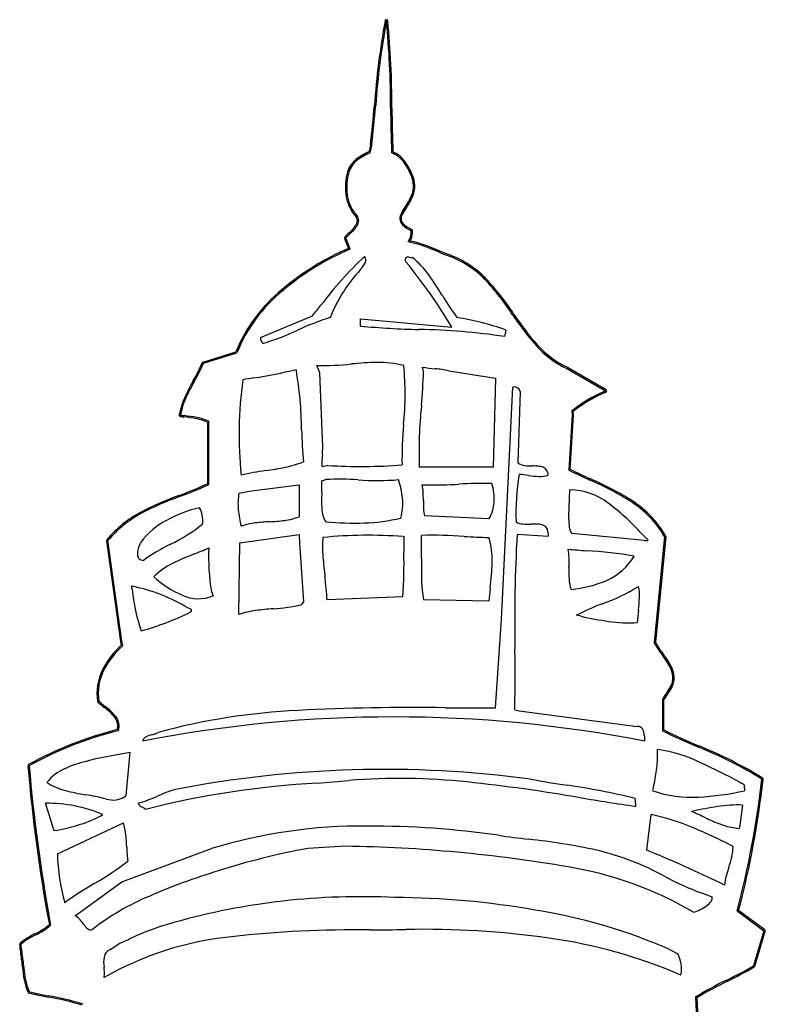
# Model space of a CAD drawing. Extents: x -200 to 132, y -210 to 111.
# Tile 3 of 14: x -67 to -53, y 0 to 19. Entities that reach past the tile are written whole.
import ezdxf

# ---------------------------------------------------------------- set-up
doc = ezdxf.new("R2010")
doc.units = 0

msp = doc.modelspace()

# ---------------------------------------------------------------- linework, layer by layer
at = {"color": 1, "linetype": 'CONTINUOUS'}
for p, q in [((-60.582149, 16.482277), (-60.550644, 16.625122)), ((-60.970789, 14.608437), (-61.054819, 14.826907)), ((-59.239664, 14.548132), (-59.143164, 14.507602)), ((-59.886819, 14.364747), (-59.902574, 14.417267)), ((-62.710179, 12.894247), (-61.701839, 13.314387)), ((-60.769114, 13.112717), (-60.769114, 13.255567)), ((-60.769114, 13.255567), (-58.996109, 13.095912)), ((-57.945754, 13.037092), (-57.970964, 12.911052)), ((-63.819359, 12.390072), (-63.172339, 12.591742)), ((-61.558984, 12.205212), (-61.617804, 12.348057)), ((-59.542299, 12.230422), (-59.567504, 12.316547)), ((-56.760949, 12.289242), (-56.008894, 11.854392)), ((-61.500164, 10.759912), (-61.558984, 12.205212)), ((-59.054934, 12.247227), (-58.147424, 12.104372)), ((-58.147424, 12.104372), (-58.189434, 10.373387)), ((-58.029784, 7.407172), (-57.811304, 11.927912)), ((-57.668454, 11.843887), (-57.710469, 10.457412)), ((-56.008894, 11.854392), (-56.155944, 11.785067)), ((-56.653809, 11.381727), (-56.718934, 10.314567)), ((-56.660114, 11.465762), (-56.653809, 11.381727)), ((-63.718524, 10.112892), (-63.718524, 11.264087)), ((-61.405639, 10.404902), (-61.505424, 10.378637)), ((-58.189434, 10.373387), (-59.626324, 10.373387)), ((-63.718524, 10.033067), (-63.718524, 10.112892)), ((-62.886644, 9.911227), (-61.962324, 10.028867)), ((-61.962324, 10.028867), (-61.962324, 9.407052)), ((-61.522229, 10.107642), (-61.441344, 10.129697)), ((-59.569609, 10.028867), (-59.500284, 10.028867)), ((-63.130324, 9.868162), (-62.886644, 9.911227)), ((-56.718934, 9.423857), (-56.702129, 9.928032)), ((-58.273464, 9.365037), (-59.525489, 9.423857)), ((-63.113519, 8.902887), (-61.962324, 9.062537)), ((-61.962324, 9.062537), (-61.957074, 8.866122)), ((-59.942349, 9.021167), (-59.928829, 9.020527)), ((-57.122269, 9.020527), (-57.727274, 9.062537)), ((-55.248429, 8.944902), (-56.660114, 9.079342)), ((-54.861899, 9.020527), (-55.063569, 6.961817)), ((-65.407504, 6.987032), (-65.676394, 8.944902)), ((-63.130324, 7.508002), (-63.113519, 8.902887)), ((-61.957074, 8.866122), (-61.945519, 8.802047)), ((-61.945519, 8.802047), (-61.878294, 7.751692)), ((-63.664954, 7.953357), (-63.634499, 7.869332)), ((-59.945639, 7.852527), (-61.416139, 7.793707)), ((-61.878294, 7.751692), (-61.920309, 7.692867)), ((-58.273464, 7.768497), (-59.542299, 7.793707)), ((-56.482414, 7.471557), (-56.576079, 7.491197)), ((-58.147424, 5.692982), (-58.029784, 7.407172)), ((-65.389644, 6.898797), (-65.407504, 6.987032)), ((-54.903914, 5.852642), (-54.903914, 5.247637)), ((-57.769289, 5.655172), (-57.685264, 5.634162)), ((-57.685264, 5.634162), (-55.391284, 5.331662)), ((-55.248429, 5.113182), (-55.248429, 5.045962)), ((-65.911679, 4.709852), (-65.247844, 4.827492)), ((-65.247844, 4.827492), (-65.331879, 3.978802)), ((-55.000549, 4.781277), (-54.998449, 4.884212)), ((-53.413594, 4.251242), (-53.391399, 4.239287)), ((-55.088774, 4.079637), (-55.084224, 4.101632)), ((-53.307364, 4.138457), (-53.307364, 4.079637)), ((-66.718354, 3.298172), (-66.886409, 3.835947)), ((-54.340924, 3.676297), (-54.308694, 3.683087)), ((-53.349389, 3.802337), (-53.391399, 3.457822)), ((-66.659534, 2.852817), (-65.373889, 3.457822)), ((-55.206414, 2.928442), (-55.122389, 3.617477)), ((-66.684844, 3.305897), (-66.718354, 3.298172)), ((-65.407504, 2.306627), (-63.663909, 2.957852)), ((-61.063219, 2.999867), (-61.790069, 2.957852)), ((-55.054059, 2.862497), (-55.206414, 2.928442)), ((-66.214179, 1.718427), (-65.407504, 2.306627)), ((-53.450219, 1.743637), (-52.929239, 1.357102)), ((-66.784524, 1.474742), (-66.802379, 1.541967)), ((-66.312914, 1.653302), (-66.214179, 1.718427)), ((-52.929239, 1.357102), (-53.130909, 0.676467)), ((-65.634379, 0.995782), (-65.443214, 1.118672)), ((-65.443214, 1.118672), (-65.390699, 1.138627)), ((-54.752664, 0.989477), (-54.601409, 0.911752)), ((-54.256894, 0.071462), (-53.979594, -6.348328))]:
    msp.add_line(p, q, dxfattribs=at)
for centre, radius, start, end in [((-45.494862, 16.329499), 15.017664, 169.581857, 175.905934), ((-77.165225, 17.395175), 16.980628, 359.871334, 365.576128), ((-93.101078, 20.221274), 32.748482, 353.695565, 355.060793), ((-22.320133, 17.808067), 37.867192, 180.682449, 182.006425), ((-60.06606, 15.281926), 1.306595, 113.265206, 126.123767), ((-60.357559, 15.988824), 0.530018, 38.451582, 68.593159), ((-60.547772, 15.968488), 0.468305, 128.0388, 163.161762), ((-60.574035, 15.789533), 0.823757, 20.568226, 39.944054), ((-59.963309, 15.813784), 1.072733, 164.295776, 187.231633), ((-60.233046, 15.836225), 0.493994, 345.294235, 389.427759), ((-60.659801, 16.004209), 0.950956, 323.227347, 342.030086), ((-60.29112, 15.75985), 0.740842, 186.284966, 218.618455), ((-58.899839, 14.733356), 1.220108, 144.899852, 151.764125), ((-61.010334, 15.142689), 0.208957, 13.153023, 47.792777), ((-60.967349, 15.162654), 0.162843, 333.619323, 369.752239), ((-59.766791, 15.193618), 0.238612, 150.644464, 179.500772), ((-59.834962, 15.206216), 0.170756, 183.531678, 225.642223), ((-62.028102, 16.044059), 1.549414, 312.899464, 317.477017), ((-61.17072, 15.26297), 0.38961, 316.914629, 333.692196), ((-59.551703, 15.495714), 0.57578, 225.629482, 245.990232), ((-60.09395, 14.935609), 0.309853, 345.974878, 366.326305), ((-60.063046, 13.925075), 1.34049, 132.774583, 137.719358), ((-60.050579, 14.914984), 0.262948, 321.496439, 348.04525), ((-60.486225, 11.837762), 2.98329, 65.301223, 77.584207), ((-58.990905, 9.926712), 5.083158, 112.92332, 130.220086), ((-55.52895, 9.007721), 7.514035, 133.418263, 143.111508), ((-60.764386, 14.394606), 0.10032, 333.400471, 405.032388), ((-59.760188, 14.333107), 0.165399, 139.31409, 149.413835), ((-68.091073, 7.658387), 10.596464, 30.873561, 39.263413), ((-59.853721, 14.41382), 0.041857, 112.864313, 139.627464), ((-59.853129, 14.405315), 0.049999, 87.276916, 109.700102), ((-59.861733, 14.124624), 0.330815, 83.273346, 88.098083), ((-59.73299, 15.286432), 0.838115, 263.835869, 268.100246), ((-60.93448, 13.024538), 1.845547, 35.756467, 50.508287), ((-59.715113, 12.69527), 1.90044, 44.238136, 72.484979), ((-60.228737, 13.766849), 0.704401, 138.380607, 145.770347), ((-61.111668, 14.570379), 0.48955, 316.709744, 333.204619), ((-58.572247, 12.166893), 2.999561, 138.279774, 158.201154), ((-63.9311, 10.873465), 5.534292, 30.786113, 35.700191), ((-61.907157, 10.663591), 4.888863, 33.02608, 43.37468), ((-60.376318, 11.465373), 3.014372, 128.997672, 158.058098), ((-54.724731, 16.34583), 5.17571, 210.665251, 216.313242), ((-90.73754, 36.733064), 37.3029, 321.11217, 321.51301), ((-59.688428, 8.036685), 5.503244, 107.653264, 114.754521), ((-59.719817, 8.096192), 5.249742, 70.248985, 80.963504), ((-53.235554, 16.346051), 5.478796, 213.424522, 221.230917), ((-64.153668, 17.684737), 5.128007, 286.839067, 294.921982), ((-59.130907, 31.689493), 18.648869, 264.960366, 268.457429), ((-59.814195, 0.639146), 12.40956, 81.458069, 89.163052), ((-62.64244, 12.870977), 0.071624, 161.040774, 201.667061), ((-62.53236, 12.919689), 0.191968, 203.048407, 217.261285), ((-62.866657, 12.669899), 0.225358, 28.26216, 36.346906), ((-55.978124, 13.954092), 1.839712, 221.502492, 244.816747), ((-67.439653, 14.005414), 3.964323, 330.300532, 335.95402), ((-63.875489, 19.306386), 7.274277, 278.177185, 284.768736), ((-69.307258, 11.008339), 7.394957, 0.703826, 9.842469), ((-61.495339, 17.409024), 5.062448, 268.613829, 276.28287), ((-60.369483, 6.916847), 5.489998, 90.805363, 95.978752), ((-60.430929, 10.215133), 2.191225, 76.753497, 90.41106), ((-65.665762, 11.792124), 5.763806, 354.105195, 365.534926), ((-59.050599, 15.342469), 3.069755, 260.305978, 264.950654), ((-59.496695, 10.070654), 2.220952, 78.526991, 85.45698), ((-55.504876, 11.005301), 7.624634, 171.967201, 185.959068), ((-58.704996, -13.616399), 26.052839, 99.134236, 99.610937), ((-75.098444, 12.929087), 15.571827, 354.985205, 357.428433), ((-60.251691, 9.917695), 4.304676, 150.44082, 155.292818), ((-57.782376, 11.813651), 0.117867, 14.864464, 104.207075), ((-62.999679, 11.178526), 1.281251, 155.149845, 170.874587), ((-54.984831, 9.378242), 2.676624, 115.946619, 128.747835), ((-50.868995, 10.677337), 8.762602, 174.166782, 181.987827), ((-62.507207, 24.94397), 13.675645, 262.616289, 262.903685), ((-64.582675, 7.94375), 3.450989, 79.379111, 83.577735), ((-64.125262, 10.366506), 0.985438, 65.622362, 79.555776), ((-51.951955, 10.502031), 8.010958, 175.000468, 180.619599), ((-48.739271, 11.51434), 13.180128, 181.805067, 184.52626), ((-67.525194, 11.129962), 6.036384, 355.148345, 356.485384), ((-59.110685, 10.391849), 2.410521, 174.582614, 178.347983), ((-63.611276, 17.128743), 6.897816, 278.366272, 281.507488), ((-62.669899, 12.513292), 2.187342, 281.463224, 291.217094), ((-61.197273, 10.453044), 0.323037, 178.528046, 187.946064), ((-61.462894, 10.412694), 0.054485, 184.533564, 218.686885), ((-60.758314, 20.618634), 10.234224, 266.373561, 274.460138), ((-57.546484, 10.676695), 0.273817, 233.209944, 262.874553), ((-57.428407, 11.501375), 1.106875, 262.104823, 270.109912), ((-57.439091, 8.947494), 1.447065, 85.133451, 89.492905), ((-57.342011, 10.049475), 0.340836, 69.249683, 85.678665), ((-57.27465, 10.228576), 0.149488, 35.327411, 69.072032), ((-61.886098, 5.156169), 5.198481, 97.978317, 103.371375), ((-53.574551, 9.504939), 4.174261, 169.98961, 182.728681), ((-57.813922, 8.191752), 2.042841, 81.261091, 86.389124), ((-57.204985, 12.124174), 1.936452, 261.130707, 267.088355), ((-57.273681, 10.670928), 0.48162, 266.468345, 288.323449), ((-57.316155, 10.210711), 0.19391, 0.891238, 32.541499), ((-51.903071, 19.880446), 10.709742, 243.277406, 245.698177), ((-66.875135, 16.832989), 7.496874, 290.219087, 294.901334), ((-62.28129, 10.019781), 0.764129, 358.728702, 366.602627), ((-65.683157, 10.062436), 4.166234, 357.387117, 359.180209), ((-61.175924, 5.074041), 5.062619, 85.875368, 93.005245), ((-60.456389, 14.661959), 4.552306, 265.522341, 275.378696), ((-61.501813, 9.623997), 1.556585, 5.322077, 18.958172), ((-60.376902, 9.850798), 0.826699, 2.350834, 12.438914), ((-59.323522, 17.414577), 7.387824, 268.629006, 273.616848), ((-58.391353, 2.668245), 7.38794, 88.629434, 93.617276), ((-59.090901, 9.773199), 0.920172, 354.655905, 377.772583), ((-58.536238, 4.91944), 5.656511, 57.575473, 66.829667), ((-62.32016, 4.309394), 5.829489, 109.68832, 117.610316), ((-61.974719, 9.656423), 1.174843, 169.616972, 185.58805), ((-59.003756, 9.72069), 2.522071, 176.548968, 183.607867), ((-61.008595, 9.671079), 1.061126, 344.182412, 365.261022), ((-62.751765, 9.737781), 3.204236, 359.795823, 362.628153), ((-56.700995, 8.713983), 1.214049, 52.064812, 90.053529), ((-63.292676, 7.038661), 2.615156, 103.315577, 118.171013), ((-64.216016, 9.387542), 0.37612, 7.958386, 31.401468), ((-56.343434, 9.714946), 3.204135, 179.795861, 182.628191), ((-58.865442, 9.722643), 0.691607, 328.864432, 357.087123), ((-58.708914, 6.015314), 4.577537, 42.59828, 53.008633), ((-56.576629, 8.029873), 1.980327, 30.016393, 57.179835), ((-63.970776, 7.508144), 2.230113, 118.119885, 139.890276), ((-64.582405, 9.320776), 0.748382, 355.664966, 369.137083), ((-60.958323, 9.7577), 2.196272, 185.635635, 194.11246), ((-62.411538, 10.603324), 1.277834, 277.382375, 290.581772), ((-61.029648, 9.574395), 0.491338, 181.447614, 213.080112), ((-60.788051, 12.680964), 3.394827, 271.507446, 283.637083), ((-58.71813, 9.601934), 0.826764, 182.350809, 192.438431), ((-58.211628, 9.390182), 1.493074, 358.900701, 361.292369), ((-63.757469, 7.912829), 1.625112, 118.275517, 142.466537), ((-65.957503, 11.968815), 3.437293, 295.830872, 308.1086), ((-62.651348, 7.984796), 1.312283, 97.097636, 109.449633), ((-62.351552, 5.530613), 3.784707, 92.787119, 97.010715), ((-62.710028, 12.961366), 3.65469, 272.735863, 277.273095), ((-60.881452, 16.704772), 7.41971, 265.672342, 271.411033), ((-57.598884, 9.55407), 0.28725, 239.637827, 266.680137), ((-57.513177, 10.586397), 1.323059, 265.56361, 272.287288), ((-57.407741, 7.766397), 1.49892, 86.871196, 92.012286), ((-57.339123, 8.933615), 0.329731, 67.341697, 87.706767), ((-57.270147, 9.104579), 0.145407, 24.549169, 66.471161), ((-55.672322, 9.324915), 1.047147, 177.995785, 186.453613), ((-56.491487, 9.223669), 0.221958, 184.250626, 220.559889), ((-59.16183, 8.819708), 2.345563, 175.500526, 184.675094), ((-60.622551, 0.200673), 8.846683, 85.590303, 95.69325), ((-32.001229, 9.065463), 27.927636, 180.09219, 180.718546), ((-59.39212, 0.104026), 8.943772, 85.912913, 91.231298), ((-67.875353, 8.797282), 8.294766, 358.60407, 361.716415), ((-57.895494, 22.966317), 13.967714, 266.473404, 268.449372), ((-59.715459, 8.566384), 1.506854, 358.248112, 376.871684), ((-27.764937, 7.402362), 30.008296, 176.828555, 181.069105), ((-57.394438, 9.064185), 0.275648, 350.886937, 381.451188), ((-44.163543, 19.97124), 15.581569, 224.172703, 224.869647), ((-64.526228, 8.638359), 0.580691, 156.115007, 175.225032), ((-66.263317, 9.341852), 1.293876, 338.777569, 340.168006), ((-62.817739, 5.540961), 3.716448, 116.221408, 125.717444), ((-55.210312, 9.225165), 0.282843, 262.254957, 270.071423), ((-55.207386, 8.99798), 0.055717, 267.353233, 292.061319), ((-55.24351, 8.913716), 0.074655, 36.423172, 60.204578), ((-55.189209, 8.953292), 0.007474, 291.58748, 399.466007), ((-64.975266, 8.679265), 0.129851, 176.718888, 215.950045), ((-62.446418, 4.560414), 4.405363, 110.860824, 116.659066), ((-66.17754, 14.220888), 5.95068, 291.308101, 294.408072), ((-59.604673, 8.635681), 4.117214, 177.684194, 189.539335), ((-52.725279, 9.312615), 8.800936, 184.458005, 187.092119), ((-68.815991, 8.479138), 8.892457, 355.959278, 361.521377), ((-54.092358, 37.901172), 29.244048, 264.813934, 265.514545), ((-57.731297, 8.585445), 1.013789, 1.124589, 10.882119), ((-57.027278, -1.217998), 9.985729, 80.912493, 86.280125), ((-56.472492, 9.25929), 1.194085, 294.274972, 328.89367), ((-64.980545, 8.691765), 0.133572, 221.629288, 267.075686), ((-63.76471, 7.189773), 1.464034, 116.721518, 134.216982), ((-50.864861, 8.391653), 8.720564, 178.662452, 181.415496), ((-63.240921, 8.65639), 5.033451, 352.726864, 358.450897), ((-60.365961, 8.521393), 3.649222, 358.443923, 361.318187), ((-63.427017, 9.741273), 2.025505, 227.872355, 246.4809), ((-53.963792, 8.331296), 2.755795, 178.107637, 182.845552), ((-65.210906, 8.050384), 0.011195, 111.390897, 192.176089), ((-65.132095, 8.054909), 0.090018, 184.387654, 200.341627), ((-65.210673, 8.041126), 0.020149, 73.124205, 102.36886), ((-65.225373, 7.984975), 0.078181, 62.293887, 74.761283), ((-65.90211, 4.677614), 3.451054, 58.945337, 78.075162), ((-69.627927, 7.200099), 8.233216, 4.134567, 7.158005), ((-57.321951, 8.221987), 2.261275, 181.159408, 190.917624), ((-56.060657, 8.220328), 0.656041, 182.257361, 200.053558), ((-56.881295, 10.271414), 2.285199, 275.130958, 293.185689), ((-57.308454, 11.186047), 3.685289, 289.720341, 301.80724), ((-56.110518, 7.884192), 0.763608, 356.500551, 372.863409), ((-64.729271, 8.191538), 0.515353, 199.016213, 202.373505), ((-61.879699, 8.300305), 3.340079, 185.238121, 199.439355), ((-63.91813, 8.562134), 0.748613, 244.932749, 292.264079), ((-48.930435, 6.94483), 9.379266, 173.422748, 174.961919), ((-62.711345, 11.513933), 3.902087, 273.672049, 281.696137), ((-54.273815, 2.968846), 5.074651, 110.668047, 116.979987), ((-58.637832, 8.003121), 3.293661, 352.846496, 357.11912), ((-66.464035, 12.38723), 5.392865, 285.428137, 296.238015), ((-64.222, 7.334188), 0.316137, 63.129596, 71.533639), ((-64.112691, 7.613973), 0.071897, 297.184692, 327.14493), ((-64.109111, 7.551429), 0.071373, 39.431825, 65.147256), ((-64.069486, 7.584597), 0.019705, 330.744513, 398.123255), ((-62.57484, 5.843017), 1.755203, 97.623296, 108.450096), ((-61.986621, 1.562295), 6.076142, 94.481876, 97.766075), ((-54.854297, 14.758132), 7.466253, 257.404686, 261.576503), ((-52.101786, 7.182814), 3.293661, 172.846496, 177.11912), ((-55.547663, 10.181959), 2.837918, 261.890013, 273.158795), ((-64.210774, 5.595832), 1.757115, 132.137525, 151.839618), ((-54.317922, 7.318331), 0.826494, 205.553724, 214.537682), ((-115.503215, 6.311058), 57.737652, 359.34912, 360.52734), ((-52.397033, 8.627033), 3.150818, 214.337712, 216.904685), ((-56.275213, 5.671503), 1.725412, 28.66125, 38.05227), ((-64.822279, 5.971122), 1.041737, 154.165216, 188.394962), ((-55.176259, 6.268261), 0.474902, 356.488335, 389.077886), ((-55.044771, 6.264219), 0.343437, 331.046719, 355.817779), ((-53.945444, 5.31172), 1.100574, 143.139348, 150.561369), ((-55.696295, 6.625925), 1.08863, 323.075878, 330.988946), ((-64.3116, 7.557027), 2.322948, 228.433394, 232.275747), ((-66.353319, 4.84945), 1.068715, 38.573132, 54.513876), ((-61.375655, -7.045385), 12.702569, 92.730438, 105.179096), ((-59.767104, -37.756116), 43.455298, 89.141322, 92.91998), ((-58.460488, 131.270198), 125.577606, 269.700973, 270.142838), ((-65.748297, 5.341257), 0.289144, 341.108227, 397.133902), ((-60.126296, -20.058065), 25.573536, 79.004093, 100.995907), ((-63.751032, -1.677437), 7.136371, 103.977264, 118.953197), ((-64.690946, 4.636388), 0.548647, 103.771777, 116.398892), ((-65.130982, 6.285291), 1.15813, 285.496482, 288.749976), ((-64.863871, 5.501669), 0.330236, 288.567947, 299.419443), ((-55.395766, 5.183553), 0.148177, 60.825572, 88.266702), ((-55.379057, 5.220523), 0.107806, 28.826037, 59.000948), ((-55.579111, 5.135452), 0.32483, 3.821587, 24.955417), ((-48.47964, 18.385512), 14.624468, 243.941884, 246.957989), ((-64.87536, 5.007199), 0.13451, 116.264947, 163.251042), ((-54.294396, 5.278457), 0.968243, 187.200101, 189.828257), ((-55.413475, 2.051291), 2.863161, 63.902681, 81.66539), ((-57.280955, -2.709648), 8.234077, 58.43953, 68.054991), ((-65.409756, 1.967913), 2.7726, 104.499769, 113.665642), ((-67.711297, 10.362358), 5.93207, 285.721347, 287.66019), ((-56.910621, 4.72575), 1.910879, 351.424749, 361.665164), ((-58.701285, -5.368635), 10.977327, 61.20403, 65.528202), ((-36.067691, 7.179306), 31.24741, 184.79557, 190.39363), ((-66.180417, 3.727335), 0.851798, 113.691086, 143.056585), ((-60.300855, -16.843081), 21.338632, 82.367775, 100.981102), ((-60.50772, 5.286361), 5.551386, 347.677662, 351.23911), ((-66.183485, 5.317479), 1.273496, 237.847937, 255.475549), ((-60.718024, -12.798811), 17.049499, 92.984902, 104.355879), ((-70.522759, 108.893878), 105.045467, 274.869486, 275.203406), ((-60.013012, -8.292387), 12.612055, 84.019576, 94.470181), ((-62.361971, -30.098377), 34.544161, 80.225562, 83.913029), ((-52.63606, 30.73238), 26.863775, 259.64054, 261.184295), ((-70.800237, 6.312303), 17.941456, 345.247569, 353.581118), ((-52.734557, 5.520622), 1.439882, 242.859261, 243.944893), ((-53.560986, 3.817133), 0.453519, 60.197811, 64.676625), ((-65.495333, 7.973639), 4.017352, 255.475373, 261.154056), ((-63.622569, 1.555312), 2.655584, 106.247082, 114.572619), ((-58.800666, -10.052515), 14.384947, 76.530872, 81.81673), ((-54.342926, 6.203357), 2.250883, 250.648785, 273.529051), ((-54.505418, 9.489146), 5.540588, 273.114662, 282.487835), ((-53.371774, 4.145295), 0.074726, 40.861018, 61.033029), ((-53.349805, 4.166543), 0.044242, 7.069048, 38.662872), ((-53.415685, 4.159987), 0.11044, 348.758454, 366.237969), ((-66.852104, 1.085204), 2.750957, 67.000204, 90.714498), ((-66.720505, 0.084109), 3.966741, 75.241624, 81.192172), ((-65.579929, 4.328594), 0.428816, 252.341977, 305.341816), ((-65.83133, 6.385783), 2.655921, 286.248482, 294.572418), ((-64.94979, 3.899093), 0.152128, 204.524559, 228.482116), ((-45.601657, 70.310701), 67.254832, 260.676588, 261.601337), ((-55.461968, 3.906845), 0.032202, 30.682085, 68.381137), ((-55.487462, 3.892956), 0.061224, 7.726961, 29.686757), ((-55.063023, 3.814429), 0.363788, 175.745514, 185.885287), ((-55.735934, 3.8662), 0.311113, 355.431157, 366.457122), ((-64.944521, 3.920196), 0.171716, 231.834832, 247.407649), ((-65.088892, 3.573212), 0.204104, 45.307133, 67.41021), ((-55.853786, -0.145261), 4.110116, 64.252998, 68.402592), ((-52.618424, -3.948465), 7.816495, 98.927986, 102.488517), ((-53.442745, 1.33339), 2.470712, 87.834565, 99.05259), ((-66.735189, 5.21701), 1.864455, 286.381493, 300.91739), ((-66.508868, 3.111913), 1.18652, 5.441106, 16.949708), ((-55.969776, -0.511314), 4.214852, 66.892699, 78.401759), ((-52.368412, 7.07216), 3.904807, 244.192616, 248.654706), ((-52.948889, 3.377806), 0.449686, 169.750298, 177.036782), ((-68.046548, 9.583279), 6.423376, 282.239113, 286.619644), ((-60.733438, -6.676102), 10.069793, 89.449987, 106.918793), ((-60.567964, -13.845494), 17.238859, 81.730819, 90.2287), ((-58.497319, -6.593772), 10.801449, 62.621235, 67.223301), ((-53.297883, 4.700998), 1.357986, 248.766062, 261.771747), ((-53.408744, 3.661535), 0.31578, 254.669099, 264.298745), ((-53.433244, 3.39221), 0.045416, 261.299502, 296.868), ((-53.428351, 3.373906), 0.027159, 305.139617, 351.16992), ((-53.601144, 3.408162), 0.203295, 349.104976, 357.995798), ((-69.258727, 2.837456), 3.950034, 2.085082, 5.622013), ((-54.093806, 31.472002), 28.538839, 261.953451, 263.14313), ((-58.752701, -8.791446), 11.99422, 77.619273, 84.009991), ((-62.644171, 3.055669), 2.668179, 181.59994, 187.444446), ((-59.342377, -10.547525), 13.725393, 100.272683, 107.791774), ((-61.434968, -24.602042), 27.604413, 80.188582, 89.228373), ((-57.309269, -1.981411), 5.033326, 60.687548, 77.047214), ((-54.414802, 2.998185), 0.884753, 346.198355, 359.972611), ((-62.733228, 2.958012), 3.927715, 181.534711, 195.577038), ((-68.927129, 7.471813), 5.992071, 299.87564, 307.373898), ((-67.065927, -25.52928), 30.828201, 64.293608, 67.067963), ((-55.885042, 3.367548), 2.400672, 341.111567, 346.008465), ((-59.916068, -9.368667), 12.429012, 106.934115, 113.525208), ((-57.850328, -4.294389), 6.983304, 59.432136, 80.7766), ((-51.027045, 1.715231), 2.73064, 161.307131, 164.987725), ((-52.200067, 7.358904), 5.613639, 241.889163, 251.969923), ((-52.752611, 2.179211), 0.943784, 165.059254, 175.83163), ((-62.372437, -3.853146), 7.093043, 120.218554, 125.751335), ((-63.058748, -2.342366), 4.732921, 112.594113, 128.096437), ((-60.768494, -11.31191), 13.332537, 87.148737, 105.802134), ((-60.141946, -13.785935), 15.7901, 79.90929, 89.866985), ((-54.251822, 2.143003), 0.365338, 304.333327, 324.324988), ((-54.034747, 1.992411), 0.101267, 321.91216, 376.355794), ((-59.064171, -8.838412), 10.732031, 66.31288, 80.94647), ((-54.544328, 2.546129), 0.86332, 286.515437, 305.27424), ((-66.594562, 1.223697), 0.513698, 42.226077, 56.751245), ((-67.003458, 0.861534), 1.059901, 35.872762, 41.868199), ((-67.914031, 2.96479), 1.881485, 296.412335, 301.468898), ((-67.415669, 2.133258), 0.912133, 302.035775, 313.784172), ((-65.795688, 1.714543), 0.418958, 213.611945, 229.124991), ((-66.010355, 1.472678), 0.095679, 231.544319, 289.194121), ((-63.14379, -3.172935), 4.854813, 104.985955, 115.781884), ((-60.854166, -20.670188), 22.04638, 89.303233, 96.308783), ((-61.05104, 74.828654), 73.455563, 270.362683, 270.908138), ((-59.513012, -15.712073), 17.098476, 81.912702, 91.252699), ((-66.479303, 0.019937), 1.394404, 115.385564, 129.453235), ((-62.638485, -5.008614), 6.283798, 95.829944, 119.701809), ((-77.967412, 29.694086), 31.20237, 293.770186, 294.041997), ((-58.523449, -8.749449), 10.065883, 66.704058, 81.913886), ((-72.264846, 0.355634), 4.955188, 5.094545, 8.600085), ((-65.550847, 0.80811), 0.205423, 113.993727, 168.716985), ((-62.789686, 1.192264), 4.556841, 184.993149, 189.076073), ((-65.111231, 0.752276), 0.64822, 171.480977, 188.835396), ((-55.705566, 0.460266), 1.192897, 12.398238, 22.239495), ((-67.159367, 0.494589), 1.416462, 2.178287, 6.409444), ((-55.088663, 0.611306), 0.558155, 348.057521, 370.85156), ((-57.417257, 8.119643), 8.589158, 296.009491, 299.936617), ((-65.944035, 0.68544), 1.362039, 188.95433, 202.132256), ((-66.14594, 0.531585), 0.402364, 348.242096, 362.399038), ((-50.514187, -6.102848), 7.220108, 115.748325, 121.223155), ((-65.137813, 9.131051), 9.194318, 257.002369, 259.38235), ((-67.639934, -4.673579), 4.835719, 72.12135, 80.380969)]:
    msp.add_arc(centre, radius, start, end, dxfattribs=at)
at = {"layer": 'Default', "color": 7, "linetype": 'CONTINUOUS'}
for p, q in [((-60.575741, 16.629264), (-60.604165, 16.50039)), ((-61.078526, 14.817789), (-61.003298, 14.622203)), ((-59.134402, 14.531472), (-59.229437, 14.571386)), ((-63.826917, 12.414322), (-63.191368, 12.612416)), ((-55.99618, 11.876381), (-56.748235, 12.311231)), ((-55.998063, 11.831417), (-56.144971, 11.762159)), ((-56.692561, 10.329742), (-56.628456, 11.38018)), ((-56.62848, 11.383628), (-56.633781, 11.454284)), ((-63.743924, 11.247559), (-63.743924, 10.049299)), ((-54.83662, 9.018051), (-55.037594, 6.966446)), ((-65.701558, 8.941446), (-65.432668, 6.983576)), ((-65.432399, 6.981993), (-65.417394, 6.907864)), ((-54.878514, 5.263501), (-54.878514, 5.845928)), ((-52.914104, 1.377501), (-53.421286, 1.753798)), ((-66.826928, 1.535447), (-66.812957, 1.482847)), ((-53.106556, 0.669251), (-52.904886, 1.349886)), ((-54.230868, 0.057518), (-53.954214, -6.347307))]:
    msp.add_line(p, q, dxfattribs=at)
for centre, radius, start, end in [((-45.494862, 16.329499), 15.043064, 169.581857, 175.90522), ((-60.264949, 19.045152), 0.0254, 5.576128, 169.581857), ((-77.165225, 17.395175), 17.006028, 359.87194, 365.576128), ((-93.101078, 20.221274), 32.723082, 353.697947, 355.060465), ((-22.320133, 17.808067), 37.841792, 180.682721, 181.981591), ((-60.06606, 15.281926), 1.331995, 113.827469, 126.123767), ((-60.357559, 15.988824), 0.555418, 38.485851, 66.860429), ((-60.547772, 15.968488), 0.493705, 128.0388, 163.191148), ((-60.574035, 15.789533), 0.849157, 20.700322, 39.921823), ((-59.963309, 15.813784), 1.098133, 164.282757, 187.220713), ((-60.233046, 15.836225), 0.519394, 345.294235, 389.20965), ((-60.659801, 16.004209), 0.976356, 323.249361, 342.030086), ((-59.755234, 15.710822), 0.0254, 342.030086, 345.294235), ((-60.29112, 15.75985), 0.766242, 186.300698, 218.618455), ((-58.899839, 14.733356), 1.194708, 144.917421, 151.776299), ((-60.869954, 15.297467), 0.0254, 218.618455, 227.792777), ((-61.010334, 15.142689), 0.183557, 13.390756, 47.792777), ((-60.967349, 15.162654), 0.137443, 333.744526, 369.441025), ((-59.766791, 15.193618), 0.213212, 150.579294, 179.257636), ((-59.834962, 15.206216), 0.145356, 183.879772, 225.642223), ((-62.028102, 16.044059), 1.524014, 312.900496, 317.481764), ((-61.17072, 15.26297), 0.36421, 316.895267, 333.744526), ((-59.551703, 15.495714), 0.55038, 225.629482, 245.990232), ((-59.785984, 14.969752), 0.0254, 6.326305, 65.990232), ((-60.09395, 14.935609), 0.335253, 346.053051, 366.326305), ((-61.054819, 14.826907), 0.0254, 137.719358, 201.038214), ((-60.063046, 13.925075), 1.36589, 132.775754, 137.719358), ((-60.050579, 14.914984), 0.288348, 329.299493, 347.953747), ((-60.486225, 11.837762), 3.00869, 65.30933, 76.867587), ((-58.990905, 9.926712), 5.108558, 113.198998, 130.217049), ((-59.715113, 12.69527), 1.92584, 44.23243, 72.450103), ((-61.907157, 10.663591), 4.914263, 33.027112, 43.376907), ((-60.376318, 11.465373), 3.039772, 129.002784, 157.830672), ((-53.235554, 16.346051), 5.453396, 213.425448, 221.230283), ((-55.978124, 13.954092), 1.814312, 221.504388, 244.816747), ((-67.439653, 14.005414), 3.938923, 330.300081, 335.95402), ((-63.819359, 12.390072), 0.0254, 107.311761, 155.95402), ((-56.760949, 12.289242), 0.0254, 59.962825, 64.816747), ((-60.251691, 9.917695), 4.330076, 150.440407, 155.2924), ((-56.008894, 11.854392), 0.0254, 295.240985, 419.962825), ((-62.999679, 11.178526), 1.306651, 155.15124, 170.874587), ((-54.984831, 9.378242), 2.651224, 115.949992, 128.459268), ((-64.264714, 11.381727), 0.0254, 170.874587, 262.616289), ((-62.507207, 24.94397), 13.701045, 262.616289, 262.904311), ((-64.582675, 7.94375), 3.425589, 79.378453, 83.580228), ((-64.125262, 10.366506), 0.960038, 66.596004, 79.558102), ((-56.653809, 11.381727), 0.0254, 356.507772, 364.290764), ((-51.903071, 19.880446), 10.684342, 243.367138, 245.696835), ((-66.875135, 16.832989), 7.471474, 290.219987, 294.77707), ((-58.536238, 4.91944), 5.681911, 57.57459, 66.827134), ((-62.32016, 4.309394), 5.854889, 109.689474, 117.611419), ((-56.576629, 8.029873), 2.005727, 30.016393, 57.182345), ((-63.970776, 7.508144), 2.255513, 118.117011, 139.890276), ((-54.861899, 9.020527), 0.0254, 354.40519, 390.016393), ((-65.676394, 8.944902), 0.0254, 139.890276, 187.819968), ((-64.210774, 5.595832), 1.782515, 132.603449, 151.839618), ((-65.407504, 6.987032), 0.0254, 187.819968, 191.442863), ((-54.317922, 7.318331), 0.801094, 206.056422, 214.540833), ((-52.397033, 8.627033), 3.125418, 214.336895, 216.900048), ((-56.275213, 5.671503), 1.750812, 28.664244, 38.043898), ((-55.176259, 6.268261), 0.500302, 356.471395, 389.067211), ((-64.822279, 5.971122), 1.067137, 154.165216, 188.394962), ((-65.759899, 6.425087), 0.0254, 151.839618, 154.165216), ((-55.044771, 6.264219), 0.368837, 331.044706, 355.840979), ((-53.945444, 5.31172), 1.075174, 143.140089, 150.207713), ((-55.696295, 6.625925), 1.11403, 323.07661, 330.989597), ((-65.852854, 5.819032), 0.0254, 188.394962, 228.433394), ((-64.3116, 7.557027), 2.348348, 228.433394, 232.275747), ((-66.353319, 4.84945), 1.043315, 38.59095, 54.513876), ((-65.748297, 5.341257), 0.263744, 344.060859, 397.065771), ((-63.751032, -1.677437), 7.161771, 104.091305, 118.953197), ((-48.47964, 18.385512), 14.599068, 244.004087, 246.957036), ((-57.280955, -2.709648), 8.259477, 58.43953, 68.053303), ((-67.205714, 4.566997), 0.0254, 118.953197, 184.79557), ((-36.067691, 7.179306), 31.27281, 184.79557, 190.39363), ((-70.800237, 6.312303), 17.966856, 345.302399, 353.581118), ((-52.971254, 4.306512), 0.0254, 353.581118, 418.43953), ((-66.802379, 1.541967), 0.0254, 190.39363, 194.874376), ((-67.914031, 2.96479), 1.856085, 296.419305, 301.465005), ((-67.415669, 2.133258), 0.886733, 302.043864, 312.820119), ((-52.929239, 1.357102), 0.0254, 343.49561, 413.426866), ((-66.479303, 0.019937), 1.419804, 115.394822, 129.453235), ((-67.365374, 1.096617), 0.0254, 129.453235, 188.600085), ((-72.264846, 0.355634), 4.929788, 5.094805, 8.600085), ((-62.789686, 1.192264), 4.582241, 184.993431, 189.075736), ((-57.417257, 8.119643), 8.614558, 296.009105, 299.936617), ((-53.130909, 0.676467), 0.0254, 299.936617, 343.49561), ((-65.944035, 0.68544), 1.387439, 188.955448, 202.132256), ((-50.514187, -6.102848), 7.194708, 115.747864, 121.103479), ((-67.205714, 0.172297), 0.0254, 202.132256, 257.002369), ((-65.137813, 9.131051), 9.219718, 257.002369, 259.383729), ((-67.639934, -4.673579), 4.810319, 72.347083, 80.3836)]:
    msp.add_arc(centre, radius, start, end, dxfattribs=at)

doc.saveas('drawing.dxf')
